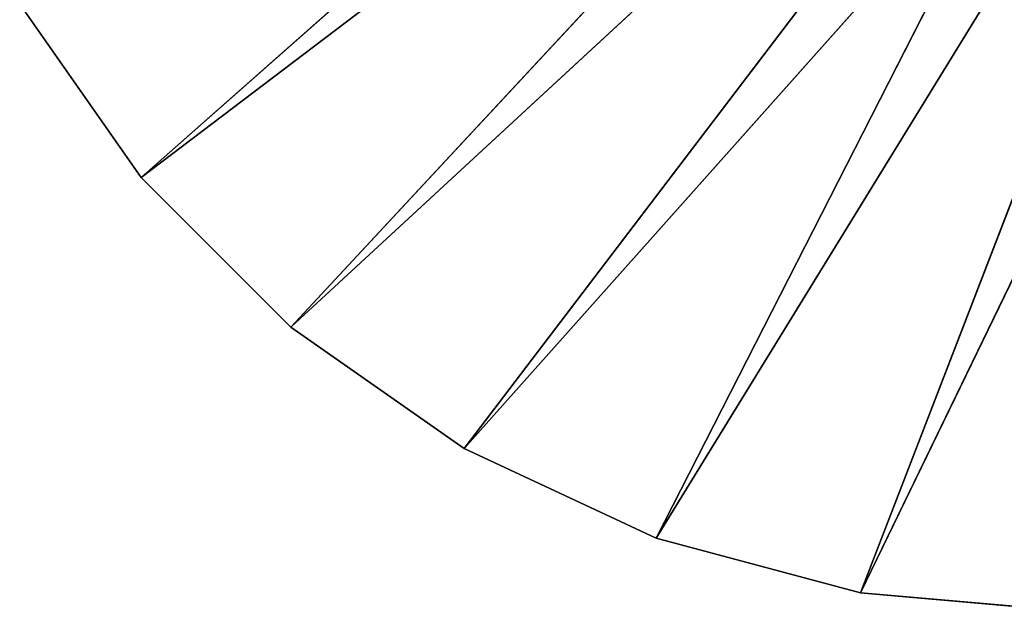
# Model space of a CAD drawing. Header units: centimetres. Extents: x 0 to 2.2, y 0 to 7.51.
# Tile 1 of 96: x 0.11 to 0.76, y 0 to 0.39. Entities that reach past the tile are written whole.
import ezdxf

# ---------------------------------------------------------------- set-up
doc = ezdxf.new("R2010")
doc.units = ezdxf.units.CM
doc.header["$LTSCALE"] = 2.54
doc.layers.get('0').update_dxf_attribs({"true_color": 0xff5454})

# ---------------------------------------------------------------- blocks, each defined once
blk = doc.blocks.new('Wieszak na r_czniki przykr_cany.STL')
at = {"color": 0}
for p, q in [((0.18716, 0.28577), (0.79689, 0.825)), ((0.18716, 0.28577), (0.79689, 0.825)), ((0.83188, 0.77502, 0.15), (0.18716, 0.28577, 0.15)), ((0.83188, 0.77502, 0.15), (0.18716, 0.28577, 0.15)), ((0.83188, 0.77502), (0.18716, 0.28577)), ((0.83188, 0.77502), (0.18716, 0.28577)), ((0.83188, 0.77502, 0.15), (0.28577, 0.18716, 0.15)), ((0.83188, 0.77502, 0.15), (0.28577, 0.18716, 0.15)), ((0.83188, 0.77502), (0.28577, 0.18716)), ((0.83188, 0.77502), (0.28577, 0.18716)), ((0.87502, 0.73188, 0.15), (0.28577, 0.18716, 0.15)), ((0.87502, 0.73188, 0.15), (0.28577, 0.18716, 0.15)), ((0.87502, 0.73188), (0.28577, 0.18716)), ((0.87502, 0.73188), (0.28577, 0.18716)), ((0.87502, 0.73188, 0.15), (0.4, 0.10718, 0.15)), ((0.87502, 0.73188, 0.15), (0.4, 0.10718, 0.15)), ((0.87502, 0.73188), (0.4, 0.10718)), ((0.87502, 0.73188), (0.4, 0.10718)), ((0.87502, 0.73188), (0.52638, 0.04825)), ((0.87502, 0.73188), (0.52638, 0.04825)), ((0.4, 0.10718, 0.15), (0.925, 0.69689, 0.15)), ((0.4, 0.10718, 0.15), (0.925, 0.69689, 0.15)), ((0.925, 0.69689, 0.15), (0.52638, 0.04825, 0.15)), ((0.925, 0.69689, 0.15), (0.52638, 0.04825, 0.15)), ((0.925, 0.69689), (0.52638, 0.04825)), ((0.925, 0.69689), (0.52638, 0.04825)), ((0.925, 0.69689, 0.15), (0.66108, 0.01215, 0.15)), ((0.925, 0.69689, 0.15), (0.66108, 0.01215, 0.15)), ((0.925, 0.69689), (0.66108, 0.01215)), ((0.925, 0.69689), (0.66108, 0.01215)), ((0.98029, 0.67111, 0.15), (0.66108, 0.01215, 0.15)), ((0.98029, 0.67111, 0.15), (0.66108, 0.01215, 0.15)), ((0.98029, 0.67111), (0.66108, 0.01215)), ((0.98029, 0.67111), (0.66108, 0.01215)), ((0.18716, 0.28577, 0.15), (0.10718, 0.4, 0.15)), ((0.10718, 0.4, 0.15), (0.18716, 0.28577)), ((0.10718, 0.4, 0.15), (0.18716, 0.28577)), ((0.10718, 0.4), (0.18716, 0.28577)), ((0.18716, 0.28577, 0.15), (0.10718, 0.4, 0.15)), ((0.10718, 0.4), (0.18716, 0.28577)), ((0.28577, 0.18716, 0.15), (0.18716, 0.28577, 0.15)), ((0.18716, 0.28577, 0.15), (0.28577, 0.18716)), ((0.18716, 0.28577, 0.15), (0.28577, 0.18716)), ((0.18716, 0.28577, 0.15), (0.18716, 0.28577)), ((0.18716, 0.28577), (0.28577, 0.18716)), ((0.18716, 0.28577, 0.15), (0.18716, 0.28577)), ((0.28577, 0.18716, 0.15), (0.18716, 0.28577, 0.15)), ((0.18716, 0.28577), (0.28577, 0.18716)), ((0.4, 0.10718, 0.15), (0.28577, 0.18716, 0.15)), ((0.28577, 0.18716, 0.15), (0.4, 0.10718)), ((0.28577, 0.18716, 0.15), (0.4, 0.10718)), ((0.28577, 0.18716, 0.15), (0.28577, 0.18716)), ((0.28577, 0.18716), (0.4, 0.10718)), ((0.28577, 0.18716, 0.15), (0.28577, 0.18716)), ((0.4, 0.10718, 0.15), (0.28577, 0.18716, 0.15)), ((0.28577, 0.18716), (0.4, 0.10718)), ((0.52638, 0.04825, 0.15), (0.4, 0.10718, 0.15)), ((0.4, 0.10718, 0.15), (0.52638, 0.04825)), ((0.4, 0.10718, 0.15), (0.52638, 0.04825)), ((0.4, 0.10718, 0.15), (0.4, 0.10718)), ((0.4, 0.10718), (0.52638, 0.04825)), ((0.4, 0.10718, 0.15), (0.4, 0.10718)), ((0.52638, 0.04825, 0.15), (0.4, 0.10718, 0.15)), ((0.4, 0.10718), (0.52638, 0.04825)), ((0.66108, 0.01215, 0.15), (0.52638, 0.04825, 0.15)), ((0.52638, 0.04825, 0.15), (0.66108, 0.01215)), ((0.52638, 0.04825, 0.15), (0.66108, 0.01215)), ((0.52638, 0.04825, 0.15), (0.52638, 0.04825)), ((0.52638, 0.04825), (0.66108, 0.01215)), ((0.52638, 0.04825, 0.15), (0.52638, 0.04825)), ((0.66108, 0.01215, 0.15), (0.52638, 0.04825, 0.15)), ((0.52638, 0.04825), (0.66108, 0.01215)), ((0.8, 0, 0.15), (0.66108, 0.01215, 0.15)), ((0.66108, 0.01215, 0.15), (0.8, 0)), ((0.66108, 0.01215, 0.15), (0.8, 0)), ((0.66108, 0.01215, 0.15), (0.66108, 0.01215)), ((0.66108, 0.01215), (0.8, 0)), ((0.66108, 0.01215, 0.15), (0.66108, 0.01215)), ((0.8, 0, 0.15), (0.66108, 0.01215, 0.15)), ((0.66108, 0.01215), (0.8, 0))]:
    blk.add_line(p, q, dxfattribs=at)
mesh = blk.add_polyface(dxfattribs=at)
corners = [(0.79689, 0.825), (0.18716, 0.28577), (0.10718, 0.4)]
mesh.append_faces([[corners[k] for k in face] for face in [(0, 1, 2)]], dxfattribs={"color": 0})
mesh = blk.add_polyface(dxfattribs=at)
corners = [(0.83188, 0.77502), (0.18716, 0.28577), (0.79689, 0.825)]
mesh.append_faces([[corners[k] for k in face] for face in [(0, 1, 2)]], dxfattribs={"color": 0})
mesh = blk.add_polyface(dxfattribs=at)
corners = [(0.83188, 0.77502, 0.15), (0.10718, 0.4, 0.15), (0.18716, 0.28577, 0.15)]
mesh.append_faces([[corners[k] for k in face] for face in [(0, 1, 2)]], dxfattribs={"color": 0})
mesh = blk.add_polyface(dxfattribs=at)
corners = [(0.83188, 0.77502, 0.15), (0.18716, 0.28577, 0.15), (0.28577, 0.18716, 0.15)]
mesh.append_faces([[corners[k] for k in face] for face in [(0, 1, 2)]], dxfattribs={"color": 0})
mesh = blk.add_polyface(dxfattribs=at)
corners = [(0.83188, 0.77502), (0.28577, 0.18716), (0.18716, 0.28577)]
mesh.append_faces([[corners[k] for k in face] for face in [(0, 1, 2)]], dxfattribs={"color": 0})
mesh = blk.add_polyface(dxfattribs=at)
corners = [(0.87502, 0.73188, 0.15), (0.83188, 0.77502, 0.15), (0.28577, 0.18716, 0.15)]
mesh.append_faces([[corners[k] for k in face] for face in [(0, 1, 2)]], dxfattribs={"color": 0})
mesh = blk.add_polyface(dxfattribs=at)
corners = [(0.87502, 0.73188), (0.28577, 0.18716), (0.83188, 0.77502)]
mesh.append_faces([[corners[k] for k in face] for face in [(0, 1, 2)]], dxfattribs={"color": 0})
mesh = blk.add_polyface(dxfattribs=at)
corners = [(0.87502, 0.73188, 0.15), (0.28577, 0.18716, 0.15), (0.4, 0.10718, 0.15)]
mesh.append_faces([[corners[k] for k in face] for face in [(0, 1, 2)]], dxfattribs={"color": 0})
mesh = blk.add_polyface(dxfattribs=at)
corners = [(0.87502, 0.73188), (0.4, 0.10718), (0.28577, 0.18716)]
mesh.append_faces([[corners[k] for k in face] for face in [(0, 1, 2)]], dxfattribs={"color": 0})
mesh = blk.add_polyface(dxfattribs=at)
corners = [(0.925, 0.69689, 0.15), (0.87502, 0.73188, 0.15), (0.4, 0.10718, 0.15)]
mesh.append_faces([[corners[k] for k in face] for face in [(0, 1, 2)]], dxfattribs={"color": 0})
mesh = blk.add_polyface(dxfattribs=at)
corners = [(0.87502, 0.73188), (0.52638, 0.04825), (0.4, 0.10718)]
mesh.append_faces([[corners[k] for k in face] for face in [(0, 1, 2)]], dxfattribs={"color": 0})
mesh = blk.add_polyface(dxfattribs=at)
corners = [(0.925, 0.69689), (0.52638, 0.04825), (0.87502, 0.73188)]
mesh.append_faces([[corners[k] for k in face] for face in [(0, 1, 2)]], dxfattribs={"color": 0})
mesh = blk.add_polyface(dxfattribs=at)
corners = [(0.925, 0.69689, 0.15), (0.4, 0.10718, 0.15), (0.52638, 0.04825, 0.15)]
mesh.append_faces([[corners[k] for k in face] for face in [(0, 1, 2)]], dxfattribs={"color": 0})
mesh = blk.add_polyface(dxfattribs=at)
corners = [(0.925, 0.69689, 0.15), (0.52638, 0.04825, 0.15), (0.66108, 0.01215, 0.15)]
mesh.append_faces([[corners[k] for k in face] for face in [(0, 1, 2)]], dxfattribs={"color": 0})
mesh = blk.add_polyface(dxfattribs=at)
corners = [(0.925, 0.69689), (0.66108, 0.01215), (0.52638, 0.04825)]
mesh.append_faces([[corners[k] for k in face] for face in [(0, 1, 2)]], dxfattribs={"color": 0})
mesh = blk.add_polyface(dxfattribs=at)
corners = [(0.98029, 0.67111, 0.15), (0.925, 0.69689, 0.15), (0.66108, 0.01215, 0.15)]
mesh.append_faces([[corners[k] for k in face] for face in [(0, 1, 2)]], dxfattribs={"color": 0})
mesh = blk.add_polyface(dxfattribs=at)
corners = [(0.98029, 0.67111), (0.66108, 0.01215), (0.925, 0.69689)]
mesh.append_faces([[corners[k] for k in face] for face in [(0, 1, 2)]], dxfattribs={"color": 0})
mesh = blk.add_polyface(dxfattribs=at)
corners = [(0.98029, 0.67111, 0.15), (0.66108, 0.01215, 0.15), (0.8, 0, 0.15)]
mesh.append_faces([[corners[k] for k in face] for face in [(0, 1, 2)]], dxfattribs={"color": 0})
mesh = blk.add_polyface(dxfattribs=at)
corners = [(0.98029, 0.67111), (0.8, 0), (0.66108, 0.01215)]
mesh.append_faces([[corners[k] for k in face] for face in [(0, 1, 2)]], dxfattribs={"color": 0})
mesh = blk.add_polyface(dxfattribs=at)
corners = [(0.10718, 0.4, 0.15), (0.18716, 0.28577), (0.18716, 0.28577, 0.15)]
mesh.append_faces([[corners[k] for k in face] for face in [(0, 1, 2)]], dxfattribs={"color": 0})
mesh = blk.add_polyface(dxfattribs=at)
corners = [(0.10718, 0.4), (0.18716, 0.28577), (0.10718, 0.4, 0.15)]
mesh.append_faces([[corners[k] for k in face] for face in [(0, 1, 2)]], dxfattribs={"color": 0})
mesh = blk.add_polyface(dxfattribs=at)
corners = [(0.18716, 0.28577, 0.15), (0.28577, 0.18716), (0.28577, 0.18716, 0.15)]
mesh.append_faces([[corners[k] for k in face] for face in [(0, 1, 2)]], dxfattribs={"color": 0})
mesh = blk.add_polyface(dxfattribs=at)
corners = [(0.18716, 0.28577), (0.28577, 0.18716), (0.18716, 0.28577, 0.15)]
mesh.append_faces([[corners[k] for k in face] for face in [(0, 1, 2)]], dxfattribs={"color": 0})
mesh = blk.add_polyface(dxfattribs=at)
corners = [(0.28577, 0.18716, 0.15), (0.4, 0.10718), (0.4, 0.10718, 0.15)]
mesh.append_faces([[corners[k] for k in face] for face in [(0, 1, 2)]], dxfattribs={"color": 0})
mesh = blk.add_polyface(dxfattribs=at)
corners = [(0.28577, 0.18716, 0.15), (0.28577, 0.18716), (0.4, 0.10718)]
mesh.append_faces([[corners[k] for k in face] for face in [(0, 1, 2)]], dxfattribs={"color": 0})
mesh = blk.add_polyface(dxfattribs=at)
corners = [(0.4, 0.10718, 0.15), (0.52638, 0.04825), (0.52638, 0.04825, 0.15)]
mesh.append_faces([[corners[k] for k in face] for face in [(0, 1, 2)]], dxfattribs={"color": 0})
mesh = blk.add_polyface(dxfattribs=at)
corners = [(0.4, 0.10718, 0.15), (0.4, 0.10718), (0.52638, 0.04825)]
mesh.append_faces([[corners[k] for k in face] for face in [(0, 1, 2)]], dxfattribs={"color": 0})
mesh = blk.add_polyface(dxfattribs=at)
corners = [(0.52638, 0.04825, 0.15), (0.66108, 0.01215), (0.66108, 0.01215, 0.15)]
mesh.append_faces([[corners[k] for k in face] for face in [(0, 1, 2)]], dxfattribs={"color": 0})
mesh = blk.add_polyface(dxfattribs=at)
corners = [(0.52638, 0.04825, 0.15), (0.52638, 0.04825), (0.66108, 0.01215)]
mesh.append_faces([[corners[k] for k in face] for face in [(0, 1, 2)]], dxfattribs={"color": 0})
mesh = blk.add_polyface(dxfattribs=at)
corners = [(0.66108, 0.01215, 0.15), (0.8, 0), (0.8, 0, 0.15)]
mesh.append_faces([[corners[k] for k in face] for face in [(0, 1, 2)]], dxfattribs={"color": 0})
mesh = blk.add_polyface(dxfattribs=at)
corners = [(0.66108, 0.01215, 0.15), (0.66108, 0.01215), (0.8, 0)]
mesh.append_faces([[corners[k] for k in face] for face in [(0, 1, 2)]], dxfattribs={"color": 0})

msp = doc.modelspace()

# ---------------------------------------------------------------- block references
at = {"color": 0}
msp.add_blockref('Wieszak na r_czniki przykr_cany.STL', (0, 0), dxfattribs=at)

doc.saveas('drawing.dxf')
